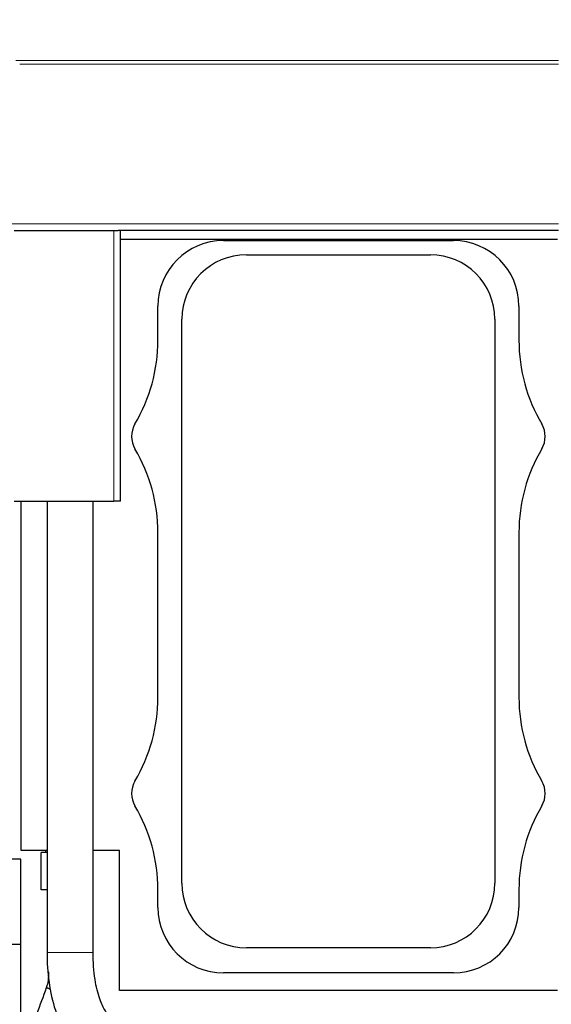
# Model space of a CAD drawing. Header units: inches. Extents: x 0 to 17820, y -10 to 12600.
# Tile 138 of 256: x 5712 to 6198, y 9153 to 10052. Entities that reach past the tile are written whole.
import ezdxf

# ---------------------------------------------------------------- set-up
doc = ezdxf.new("R2010")
doc.units = ezdxf.units.IN
doc.layers.add('1', color=7, linetype='Continuous', true_color=0xffffff)
doc.layers.add('254', color=7, linetype='Continuous', true_color=0xffffff)
doc.styles.add('latin_extended', font='simplex.shx')
doc.dimstyles.get("Standard").update_dxf_attribs({"dimtxt": 0.18, "dimasz": 0.18, "dimexe": 0.18, "dimexo": 0.0625, "dimgap": 0.09, "dimtad": 0, "dimtih": 1, "dimtoh": 1, "dimdec": 4, "dimzin": 0, "dimdsep": 46, "dimtxsty": 'Standard', "dimcen": 0.09, "dimadec": 0, "dimazin": 0, "dimtfac": 1, "dimtdec": 4, "dimtofl": 0, "dimtmove": 0, "dimatfit": 3, "dimfxl": 1, "dimtolj": 1, "dimtzin": 0, "dimarcsym": 0})

# ---------------------------------------------------------------- blocks, each defined once
blk = doc.blocks.new('_U1')
at = {"layer": '254', "color": 3, "linetype": 'Continuous', "lineweight": 13, "transparency": 16777216}
for p, q in [((1291.58, 10505.93), (1291.58, 7002.9)), ((6453.14, 8695.9), (6453.14, 7002.9)), ((1396.58, 7032.9), (6348.14, 7032.9))]:
    blk.add_line(p, q, dxfattribs=at)
at = {"layer": '254', "color": 3, "transparency": 16777216}
for points in [[(1396.58, 7050.4), (1396.58, 7015.4), (1291.58, 7032.9)], [(6348.14, 7015.4), (6348.14, 7050.4), (6453.14, 7032.9)]]:
    blk.add_solid(points, dxfattribs=at)
at = {"layer": 'Defpoints', "color": 0, "transparency": 16777216}
for p in [(1291.58, 10535.93), (6453.14, 8725.9), (6453.14, 7032.9)]:
    blk.add_point(p, dxfattribs=at)
at = {"layer": '254', "color": 2, "lineweight": 13, "transparency": 16777216, "insert": (3697.36, 7190.4), "char_height": 105, "attachment_point": 1, "style": 'latin_extended'}
blk.add_mtext('\\A1;5162', dxfattribs=at)

msp = doc.modelspace()

# ---------------------------------------------------------------- linework, layer by layer
at = {"layer": '1', "color": 110, "linetype": 'Continuous', "lineweight": 13}
for p, q in [((6204.143, 10015.17), (5708.648, 10015.17)), ((6204.143, 10011.728), (5712.145, 10011.728)), ((6204.143, 9865.905), (5703.143, 9865.905)), ((5798.143, 9612.905), (5798.143, 9859.905)), ((5779.141, 9200.723), (5737.141, 9200.723))]:
    msp.add_line(p, q, dxfattribs=at)
at = {"layer": '1', "color": 2, "linetype": 'Continuous', "lineweight": 25}
for p, q in [((5707.143, 9859.905), (5798.143, 9859.905)), ((5798.143, 9859.905), (5802.112, 9859.905)), ((6204.143, 9859.905), (5802.112, 9859.905)), ((5804.143, 9612.905), (5804.143, 9859.905)), ((5804.144, 9851.905), (6203.14, 9851.905)), ((5898.143, 9850.734), (6108.143, 9850.734)), ((5919.143, 9837.765), (6087.143, 9837.765)), ((5838.314, 9759.676), (5838.314, 9790.904)), ((6167.973, 9790.904), (6167.973, 9759.676)), ((5860.282, 9263.904), (5860.282, 9778.904)), ((6146.004, 9778.904), (6146.004, 9263.904)), ((5707.143, 9612.905), (5798.143, 9612.905)), ((5713.64, 9293.905), (5713.64, 9612.896)), ((5737.141, 9612.896), (5737.141, 9200.723)), ((5779.141, 9200.723), (5779.141, 9612.896)), ((5804.143, 9612.905), (5798.143, 9612.905)), ((5838.314, 9433.676), (5838.314, 9584.132)), ((6167.973, 9584.132), (6167.973, 9433.676)), ((5737.142, 9293.905), (5713.64, 9293.905)), ((5737.141, 9292.067), (5731.797, 9292.067)), ((5731.797, 9257.898), (5731.797, 9292.067)), ((5735.797, 9293.905), (5735.797, 9292.067)), ((5803.14, 9293.905), (5779.141, 9293.905)), ((5803.14, 9165.905), (5803.14, 9293.905)), ((5713.143, 9285.901), (2660.691, 9285.901)), ((5713.143, 9125.901), (5713.143, 9285.901)), ((5737.141, 9257.898), (5731.797, 9257.898)), ((5838.314, 9241.904), (5838.314, 9258.132)), ((6167.973, 9258.132), (6167.973, 9241.904)), ((5713.143, 9207.959), (2772.687, 9207.959)), ((6087.143, 9205.043), (5919.143, 9205.043)), ((6108.143, 9182.074), (5898.143, 9182.074)), ((6203.14, 9165.905), (5803.14, 9165.905))]:
    msp.add_line(p, q, dxfattribs=at)
for centre, radius, start, end in [((5898.143, 9790.904), 59.83, 90, 180), ((6108.143, 9790.904), 59.83, 0, 90), ((5919.143, 9778.904), 58.861, 90, 180), ((6087.143, 9778.904), 58.861, 0, 90), ((5688.143, 9759.676), 150.17, 329.414358, 0), ((6318.143, 9759.676), 150.17, 180, 210.585642), ((5836.643, 9671.904), 22.33, 149.414358, 210.585642), ((6169.643, 9671.904), 22.33, 329.414358, 30.585642), ((5688.143, 9584.132), 150.17, 0, 30.585642), ((6318.143, 9584.132), 150.17, 149.414358, 180), ((5688.143, 9433.676), 150.17, 329.414358, 0), ((6318.143, 9433.676), 150.17, 180, 210.585642), ((5836.643, 9345.904), 22.33, 149.414358, 210.585642), ((6169.643, 9345.904), 22.33, 329.414358, 30.585642), ((5688.143, 9258.132), 150.17, 0, 30.585642), ((6318.143, 9258.132), 150.17, 149.414358, 180), ((5919.143, 9263.904), 58.861, 180, 270), ((6087.143, 9263.904), 58.861, 270, 0), ((5898.143, 9241.904), 59.83, 180, 270), ((6108.143, 9241.904), 59.83, 270, 0)]:
    msp.add_arc(centre, radius, start, end, dxfattribs=at)
for points, knots in [([(5737.141, 9200.723), (5737.104, 9191.395), (5738.299, 9173.239), (5744.089, 9146.98), (5752.244, 9128.803), (5760.445, 9116.676), (5765.059, 9111.762), (5767.552, 9109.543)], [0, 0, 0, 0, 0.2405465, 0.4883483, 0.7403061, 0.8667937, 1, 1, 1, 1]), ([(5794.535, 9141.728), (5793.175, 9143.017), (5790.207, 9147.08), (5784.826, 9158.081), (5780.195, 9176.656), (5779.145, 9191.796), (5779.141, 9200.723)], [0, 0, 0, 0, 0.1957592, 0.428893, 0.69394, 1, 1, 1, 1]), ([(5738.297, 9179.08), (5738.312, 9178.54), (5738.309, 9177.316), (5738.04, 9173.71), (5737.307, 9170.737), (5736.428, 9168.473)], [0, 0, 0, 0, 0.1495141, 0.3395171, 1, 1, 1, 1]), ([(5736.428, 9168.473), (5733.505, 9160.445), (5727.66, 9144.391), (5719.867, 9122.985), (5713.049, 9104.256), (5707.205, 9088.204), (5703.309, 9077.504), (5701.362, 9072.155)], [0, 0, 0, 0, 0.2500361, 0.5000476, 0.6667222, 0.8333966, 1, 1, 1, 1])]:
    msp.add_open_spline(points, degree=3, knots=knots, dxfattribs=at)
msp.add_open_spline([(5738.297, 9183.15), (5738.297, 9181.793), (5738.297, 9180.437), (5738.297, 9179.08)], degree=3, dxfattribs=at)
msp.add_rational_spline([(5740.396, 9167.075), (5738.439, 9167.778), (5737.035, 9168.276), (5736.45, 9168.476), (5736.428, 9168.473)], [0.994809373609, 0.994732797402, 1.00197453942, 1.01661171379, 1.01661171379], degree=4, dxfattribs=at)

# ---------------------------------------------------------------- dimensions: what is measured, and where the dimension line sits
at = {"layer": '254', "color": 2, "linetype": 'Continuous', "lineweight": 13}
dim = msp.add_linear_dim(base=(6453.143, 7032.901), p1=(1291.577, 10535.926), p2=(6453.143, 8725.901), dimstyle='Standard', override={"dimscale": 30, "dimtxt": 3.5, "dimasz": 3.5, "dimexe": 1, "dimexo": 1, "dimgap": 1.75, "dimtad": 1, "dimtih": 1, "dimtoh": 0, "dimdec": 0, "dimlfac": 1, "dimzin": 8, "dimdsep": 46, "dimlunit": 2, "dimtxsty": 'latin_extended', "dimsah": 1, "dimse1": 0, "dimse2": 0, "dimsd1": 0, "dimsd2": 0, "dimclrd": 3, "dimclre": 3, "dimclrt": 2, "dimtol": 0, "dimtm": -0.1, "dimtfac": 0.714286, "dimtdec": 3, "dimtofl": 1, "dimtmove": 0, "dimtzin": 8, "dimlwd": 13, "dimlwe": 13}, dxfattribs=at)
dim.commit()
dim.dimension.update_dxf_attribs({"geometry": '_U1', "text_midpoint": (3872.36, 7032.901), "dimtype": 160})

doc.saveas('drawing.dxf')
